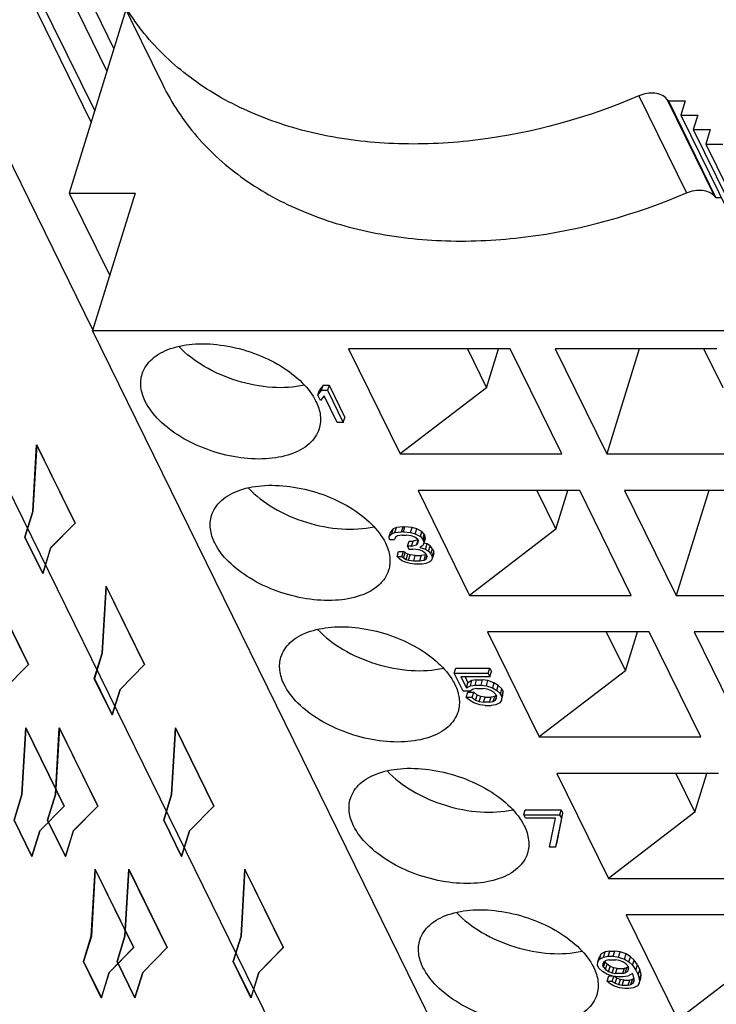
# Model space of a CAD drawing. Header units: millimetres. Extents: x 0 to 594, y 0 to 420.
# Tile 77 of 236: x 309 to 316, y 49 to 59. Entities that reach past the tile are written whole.
import ezdxf

# ---------------------------------------------------------------- set-up
doc = ezdxf.new("R2010")
doc.units = ezdxf.units.MM
doc.header["$LTSCALE"] = 32.67
doc.layers.get('0').update_dxf_attribs({"linetype": 'CONTINUOUS'})
doc.layers.add('INTFCLR_139', color=7, linetype='CONTINUOUS')

msp = doc.modelspace()

# ---------------------------------------------------------------- linework, layer by layer
at = {"color": 9, "linetype": 'CONTINUOUS'}
for p, q in [((309.82548, 57.89075), (304.55312, 68.6347)), ((309.84265, 55.76057), (303.77907, 68.11686)), ((305.2243, 68.11686), (309.98664, 58.41224)), ((315.44074, 58.15932), (315.92881, 57.16474)), ((315.72749, 58.12635), (316.21556, 57.13177))]:
    msp.add_line(p, q, dxfattribs=at)
at = {"color": 7, "linetype": 'CONTINUOUS'}
for p, q in [((304.78719, 68.34538), (309.86107, 58.0059)), ((317.94072, 35.85943), (305.12896, 61.96705)), ((310.07134, 59.26532), (310.5594, 58.27075)), ((309.76901, 59.23164), (310.05792, 58.6429)), ((310.18112, 59.0416), (309.60048, 57.16265)), ((315.743, 58.10845), (315.72749, 58.12635)), ((315.743, 58.10845), (315.91667, 58.10845)), ((315.743, 58.10845), (316.23107, 57.11388)), ((315.91667, 58.10845), (315.87102, 57.96076)), ((315.87102, 57.96076), (316.04469, 57.96076)), ((315.87102, 57.96076), (316.35909, 56.96618)), ((316.04469, 57.96076), (315.99905, 57.81307)), ((315.99905, 57.81307), (316.17271, 57.81307)), ((315.99905, 57.81307), (316.48711, 56.81849)), ((316.17271, 57.81307), (316.12707, 57.66537)), ((316.12707, 57.66537), (316.30073, 57.66537)), ((316.12707, 57.66537), (316.61514, 56.6708)), ((309.60048, 57.16265), (310.27593, 57.16265)), ((309.60048, 57.16265), (310.01494, 56.31808)), ((310.27593, 57.16265), (309.84021, 55.75266)), ((316.21556, 57.13177), (316.23107, 57.11388)), ((316.28661, 57.11388), (316.23107, 57.11388)), ((309.84021, 55.75266), (317.45451, 55.75266)), ((322.65197, 29.64504), (309.84021, 55.75266)), ((314.12255, 55.56617), (312.46465, 55.56617)), ((312.46465, 55.56617), (312.99339, 54.48872)), ((313.68302, 55.56617), (313.87861, 55.1676)), ((313.87861, 55.1676), (314.00178, 55.56617)), ((314.65129, 54.48872), (314.12255, 55.56617)), ((316.24098, 55.56617), (314.58308, 55.56617)), ((314.58308, 55.56617), (315.11182, 54.48872)), ((315.44478, 55.56617), (315.11182, 54.48872)), ((316.30407, 55.1676), (316.10848, 55.56617)), ((312.14917, 55.09161), (312.16531, 55.14383)), ((312.14917, 55.09161), (312.18635, 55.14099)), ((312.20248, 55.19321), (312.16531, 55.14383)), ((312.18635, 55.14099), (312.20248, 55.19321)), ((312.18635, 55.14099), (312.24775, 55.14099)), ((312.20248, 55.19321), (312.26389, 55.19321)), ((312.26389, 55.19321), (312.24775, 55.14099)), ((312.24775, 55.14099), (312.41044, 54.80946)), ((312.26389, 55.19321), (312.42658, 54.86168)), ((313.87861, 55.1676), (312.99339, 54.48872)), ((312.17686, 55.03518), (312.14917, 55.09161)), ((312.21404, 55.08456), (312.17686, 55.03518)), ((312.34904, 54.80946), (312.21404, 55.08456)), ((312.41044, 54.80946), (312.34904, 54.80946)), ((312.41044, 54.80946), (312.42658, 54.86168)), ((312.99339, 54.48872), (314.65129, 54.48872)), ((315.11182, 54.48872), (316.76972, 54.48872)), ((314.83431, 54.11575), (313.17641, 54.11575)), ((313.17641, 54.11575), (313.70515, 53.03829)), ((314.39479, 54.11575), (314.59038, 53.71718)), ((314.59038, 53.71718), (314.71355, 54.11575)), ((315.36305, 53.03829), (314.83431, 54.11575)), ((316.95274, 54.11575), (315.29484, 54.11575)), ((315.29484, 54.11575), (315.82358, 53.03829)), ((316.15654, 54.11575), (315.82358, 53.03829)), ((312.88094, 53.64119), (312.89708, 53.69341)), ((312.92324, 53.72162), (312.89708, 53.69341)), ((312.9071, 53.6694), (312.92324, 53.72162)), ((312.95632, 53.73573), (312.92324, 53.72162)), ((312.94018, 53.68351), (312.95632, 53.73573)), ((313.02286, 53.74278), (312.95632, 53.73573)), ((313.00673, 53.69056), (313.02286, 53.74278)), ((313.02286, 53.74278), (313.04286, 53.74278)), ((313.02673, 53.69056), (313.04286, 53.74278)), ((313.11633, 53.73573), (313.04286, 53.74278)), ((313.1002, 53.68351), (313.11633, 53.73573)), ((313.16326, 53.72162), (313.11633, 53.73573)), ((313.14712, 53.6694), (313.16326, 53.72162)), ((313.21711, 53.69341), (313.16326, 53.72162)), ((313.20097, 53.64119), (313.21711, 53.69341)), ((313.24096, 53.66519), (313.21711, 53.69341)), ((314.59038, 53.71718), (313.70515, 53.03829)), ((312.88094, 53.64119), (312.9071, 53.6694)), ((312.88478, 53.61297), (312.88094, 53.64119)), ((312.88478, 53.61297), (312.93479, 53.61297)), ((312.9071, 53.6694), (312.94018, 53.68351)), ((312.94441, 53.63413), (312.93479, 53.61297)), ((312.94018, 53.68351), (313.00673, 53.69056)), ((312.96749, 53.64824), (312.94441, 53.63413)), ((313.01403, 53.65529), (312.96749, 53.64824)), ((313.02673, 53.69056), (313.00673, 53.69056)), ((313.01403, 53.65529), (313.05404, 53.65529)), ((313.02673, 53.69056), (313.1002, 53.68351)), ((313.1075, 53.64824), (313.05404, 53.65529)), ((313.06941, 53.54243), (313.08555, 53.59466)), ((313.08555, 53.59466), (313.12556, 53.59466)), ((313.1002, 53.68351), (313.14712, 53.6694)), ((313.14443, 53.63413), (313.1075, 53.64824)), ((313.10942, 53.54243), (313.12556, 53.59466)), ((313.17708, 53.60835), (313.12556, 53.59466)), ((313.17481, 53.61297), (313.14443, 53.63413)), ((313.14712, 53.6694), (313.20097, 53.64119)), ((313.1625, 53.55654), (313.17796, 53.60656)), ((313.17481, 53.61297), (313.18174, 53.59886)), ((313.17558, 53.57065), (313.18174, 53.59886)), ((313.20097, 53.64119), (313.22482, 53.61297)), ((313.22482, 53.61297), (313.24096, 53.66519)), ((313.23174, 53.59886), (313.22482, 53.61297)), ((313.23174, 53.59886), (313.24788, 53.65109)), ((313.23174, 53.59886), (313.23559, 53.57065)), ((313.23559, 53.57065), (313.25173, 53.62287)), ((313.24096, 53.66519), (313.24788, 53.65109)), ((313.25173, 53.62287), (313.24788, 53.65109)), ((313.10942, 53.54243), (313.06941, 53.54243)), ((313.06941, 53.54243), (313.08326, 53.51422)), ((313.08326, 53.51422), (313.12326, 53.51422)), ((313.10942, 53.54243), (313.1625, 53.55654)), ((313.18673, 53.50717), (313.12326, 53.51422)), ((313.1625, 53.55654), (313.17558, 53.57065)), ((313.22366, 53.49306), (313.18673, 53.50717)), ((313.22597, 53.54949), (313.19635, 53.52833)), ((313.19635, 53.52833), (313.25328, 53.51422)), ((313.25751, 53.46484), (313.22366, 53.49306)), ((313.23559, 53.57065), (313.22597, 53.54949)), ((313.26942, 53.56644), (313.23679, 53.57453)), ((313.25328, 53.51422), (313.26942, 53.56644)), ((313.25328, 53.51422), (313.28367, 53.49306)), ((313.2998, 53.54528), (313.26942, 53.56644)), ((313.28367, 53.49306), (313.2998, 53.54528)), ((313.28367, 53.49306), (313.30751, 53.46484)), ((313.32365, 53.51707), (313.2998, 53.54528)), ((313.30751, 53.46484), (313.32365, 53.51707)), ((313.32365, 53.51707), (313.3375, 53.48885)), ((312.96132, 53.43663), (312.97746, 53.48885)), ((312.96132, 53.43663), (313.01133, 53.43663)), ((312.98171, 53.41547), (312.96132, 53.43663)), ((312.97746, 53.48885), (313.02746, 53.48885)), ((313.01209, 53.39431), (312.98171, 53.41547)), ((313.01133, 53.43663), (313.02746, 53.48885)), ((313.01133, 53.43663), (313.02825, 53.42252)), ((313.04902, 53.3802), (313.01209, 53.39431)), ((313.04439, 53.47474), (313.02746, 53.48885)), ((313.02825, 53.42252), (313.04439, 53.47474)), ((313.02825, 53.42252), (313.05517, 53.40841)), ((313.07131, 53.46064), (313.04439, 53.47474)), ((313.05517, 53.40841), (313.07131, 53.46064)), ((313.05517, 53.40841), (313.07864, 53.40136)), ((313.09478, 53.45358), (313.07131, 53.46064)), ((313.07864, 53.40136), (313.09478, 53.45358)), ((313.07864, 53.40136), (313.1321, 53.39431)), ((313.14824, 53.44653), (313.09478, 53.45358)), ((313.1321, 53.39431), (313.14824, 53.44653)), ((313.1321, 53.39431), (313.19211, 53.39431)), ((313.14824, 53.44653), (313.20825, 53.44653)), ((313.20825, 53.44653), (313.19211, 53.39431)), ((313.19211, 53.39431), (313.23865, 53.40136)), ((313.25479, 53.45358), (313.20825, 53.44653)), ((313.23865, 53.40136), (313.25479, 53.45358)), ((313.23865, 53.40136), (313.2552, 53.40841)), ((313.26161, 53.45649), (313.25479, 53.45358)), ((313.2552, 53.40841), (313.26679, 53.44593)), ((313.2552, 53.40841), (313.26827, 53.42252)), ((313.25751, 53.46484), (313.27135, 53.43663)), ((313.26827, 53.42252), (313.27135, 53.43663)), ((313.31212, 53.39431), (313.28904, 53.3802)), ((313.32136, 53.43663), (313.30751, 53.46484)), ((313.32174, 53.41547), (313.31212, 53.39431)), ((313.32136, 53.43663), (313.3375, 53.48885)), ((313.32136, 53.43663), (313.32174, 53.41547)), ((313.33788, 53.46769), (313.32174, 53.41547)), ((313.33788, 53.46769), (313.3375, 53.48885)), ((313.09595, 53.36609), (313.04902, 53.3802)), ((313.13941, 53.35904), (313.09595, 53.36609)), ((313.21942, 53.35904), (313.13941, 53.35904)), ((313.25596, 53.36609), (313.21942, 53.35904)), ((313.28904, 53.3802), (313.25596, 53.36609)), ((313.70515, 53.03829), (315.36305, 53.03829)), ((315.82358, 53.03829), (317.48148, 53.03829)), ((315.54608, 52.66533), (313.88818, 52.66533)), ((313.88818, 52.66533), (314.41692, 51.58787)), ((315.10655, 52.66533), (315.30214, 52.26675)), ((315.30214, 52.26675), (315.42531, 52.66533)), ((316.07482, 51.58787), (315.54608, 52.66533)), ((317.66451, 52.66533), (316.00661, 52.66533)), ((316.00661, 52.66533), (316.53535, 51.58787)), ((313.54847, 52.24014), (313.56461, 52.29236)), ((313.56461, 52.29236), (313.91257, 52.29236)), ((313.89643, 52.24014), (313.91257, 52.29236)), ((313.91257, 52.29236), (313.92987, 52.25709)), ((313.54847, 52.24014), (313.89643, 52.24014)), ((313.63847, 52.05674), (313.54847, 52.24014)), ((313.91374, 52.20487), (313.61695, 52.20487)), ((313.61695, 52.20487), (313.67233, 52.09201)), ((313.65871, 52.20487), (313.68847, 52.14423)), ((313.89643, 52.24014), (313.91374, 52.20487)), ((313.91374, 52.20487), (313.92987, 52.25709)), ((315.30214, 52.26675), (314.41692, 51.58787)), ((313.67233, 52.09201), (313.68847, 52.14423)), ((313.67233, 52.09201), (313.71312, 52.11317)), ((313.72926, 52.16539), (313.68847, 52.14423)), ((313.74066, 52.0779), (313.71011, 52.05674)), ((313.71312, 52.11317), (313.72926, 52.16539)), ((313.71312, 52.11317), (313.76083, 52.12023)), ((313.77696, 52.17245), (313.72926, 52.16539)), ((313.77813, 52.08496), (313.74066, 52.0779)), ((313.76083, 52.12023), (313.77696, 52.17245)), ((313.76083, 52.12023), (313.82223, 52.12023)), ((313.77696, 52.17245), (313.83837, 52.17245)), ((313.77813, 52.08496), (313.83954, 52.08496)), ((313.82223, 52.12023), (313.83837, 52.17245)), ((313.82223, 52.12023), (313.87686, 52.11317)), ((313.893, 52.16539), (313.83837, 52.17245)), ((313.88394, 52.0779), (313.83954, 52.08496)), ((313.87686, 52.11317), (313.893, 52.16539)), ((313.87686, 52.11317), (313.93842, 52.09201)), ((313.92156, 52.0638), (313.88394, 52.0779)), ((313.95455, 52.14423), (313.893, 52.16539)), ((313.95455, 52.14423), (313.93842, 52.09201)), ((313.93842, 52.09201), (313.98296, 52.0638)), ((313.9991, 52.11602), (313.95455, 52.14423)), ((313.98296, 52.0638), (313.9991, 52.11602)), ((314.03688, 52.08075), (313.9991, 52.11602)), ((314.02074, 52.02853), (314.03688, 52.08075)), ((314.03688, 52.08075), (314.05072, 52.05253)), ((313.71011, 52.05674), (313.63847, 52.05674)), ((313.66962, 51.99326), (313.68576, 52.04548)), ((313.73103, 51.99326), (313.66962, 51.99326)), ((313.70394, 51.96504), (313.66962, 51.99326)), ((313.68576, 52.04548), (313.74716, 52.04548)), ((313.73103, 51.99326), (313.74716, 52.04548)), ((313.73103, 51.99326), (313.76534, 51.96504)), ((313.78148, 52.01727), (313.74716, 52.04548)), ((313.76534, 51.96504), (313.78148, 52.01727)), ((313.8191, 52.00316), (313.78148, 52.01727)), ((313.80297, 51.95094), (313.8191, 52.00316)), ((313.8635, 51.9961), (313.8191, 52.00316)), ((313.84736, 51.94388), (313.8635, 51.9961)), ((313.8635, 51.9961), (313.92491, 51.9961)), ((313.90877, 51.94388), (313.92491, 51.9961)), ((313.95241, 52.04263), (313.92156, 52.0638)), ((313.96238, 52.00316), (313.92491, 51.9961)), ((313.94624, 51.95094), (313.96238, 52.00316)), ((313.97303, 52.02147), (313.95241, 52.04263)), ((313.97759, 52.01218), (313.96238, 52.00316)), ((313.97002, 51.96504), (313.98002, 51.99742)), ((313.97002, 51.96504), (313.9801, 51.98621)), ((313.97303, 52.02147), (313.97995, 52.00737)), ((313.9801, 51.98621), (313.97995, 52.00737)), ((313.98296, 52.0638), (314.02074, 52.02853)), ((314.03459, 52.00031), (314.02074, 52.02853)), ((314.03143, 51.96504), (314.04756, 52.01727)), ((314.03459, 52.00031), (314.03143, 51.96504)), ((314.03459, 52.00031), (314.05072, 52.05253)), ((314.04756, 52.01727), (314.05072, 52.05253)), ((313.74848, 51.93683), (313.70394, 51.96504)), ((313.81004, 51.91567), (313.74848, 51.93683)), ((313.76534, 51.96504), (313.80297, 51.95094)), ((313.80297, 51.95094), (313.84736, 51.94388)), ((313.86467, 51.90861), (313.81004, 51.91567)), ((313.90877, 51.94388), (313.84736, 51.94388)), ((313.86467, 51.90861), (313.92607, 51.90861)), ((313.90877, 51.94388), (313.94624, 51.95094)), ((313.97378, 51.91567), (313.92607, 51.90861)), ((313.94624, 51.95094), (313.97002, 51.96504)), ((314.01457, 51.93683), (313.97378, 51.91567)), ((314.03143, 51.96504), (314.01457, 51.93683)), ((314.41692, 51.58787), (316.07482, 51.58787)), ((316.25784, 51.2149), (314.59994, 51.2149)), ((314.59994, 51.2149), (315.12868, 50.13745)), ((315.81832, 51.2149), (316.01391, 50.81633)), ((316.01391, 50.81633), (316.13708, 51.2149)), ((314.26024, 50.78972), (314.27637, 50.84194)), ((314.26024, 50.78972), (314.62866, 50.78972)), ((314.27754, 50.75445), (314.26024, 50.78972)), ((314.27637, 50.84194), (314.6448, 50.84194)), ((314.60281, 50.51041), (314.66211, 50.80667)), ((314.6448, 50.84194), (314.62866, 50.78972)), ((314.62866, 50.78972), (314.64597, 50.75445)), ((314.6448, 50.84194), (314.66211, 50.80667)), ((314.64597, 50.75445), (314.66211, 50.80667)), ((316.01391, 50.81633), (315.12868, 50.13745)), ((314.58456, 50.75445), (314.27754, 50.75445)), ((314.52526, 50.45819), (314.58456, 50.75445)), ((314.64597, 50.75445), (314.58667, 50.45819)), ((314.58667, 50.45819), (314.60281, 50.51041)), ((314.58667, 50.45819), (314.52526, 50.45819)), ((315.12868, 50.13745), (316.78658, 50.13745)), ((316.96961, 49.76448), (315.3117, 49.76448)), ((315.3117, 49.76448), (315.84044, 48.68702)), ((315.05315, 49.3633), (315.0363, 49.33508)), ((315.03702, 49.31108), (315.05315, 49.3633)), ((315.09394, 49.38446), (315.05315, 49.3633)), ((315.0778, 49.33224), (315.09394, 49.38446)), ((315.14165, 49.39151), (315.09394, 49.38446)), ((315.12551, 49.33929), (315.14165, 49.39151)), ((315.14165, 49.39151), (315.19282, 49.39151)), ((315.17668, 49.33929), (315.19282, 49.39151)), ((315.24745, 49.38446), (315.19282, 49.39151)), ((315.23131, 49.33224), (315.24745, 49.38446)), ((315.309, 49.3633), (315.24745, 49.38446)), ((315.29287, 49.31108), (315.309, 49.3633)), ((315.35355, 49.33508), (315.309, 49.3633)), ((316.72567, 49.36591), (315.84044, 48.68702)), ((315.017, 49.24759), (315.02016, 49.28286)), ((315.02016, 49.28286), (315.0363, 49.33508)), ((315.02016, 49.28286), (315.03702, 49.31108)), ((315.03702, 49.31108), (315.0778, 49.33224)), ((315.08156, 49.28286), (315.07148, 49.2617)), ((315.07148, 49.2617), (315.07163, 49.24054)), ((315.07163, 49.24054), (315.08542, 49.28515)), ((315.0778, 49.33224), (315.12551, 49.33929)), ((315.07855, 49.22643), (315.09469, 49.27865)), ((315.10534, 49.29697), (315.08156, 49.28286)), ((315.09013, 49.28795), (315.09469, 49.27865)), ((315.11531, 49.25749), (315.09469, 49.27865)), ((315.09917, 49.20527), (315.11531, 49.25749)), ((315.13258, 49.30402), (315.10534, 49.29697)), ((315.14616, 49.23633), (315.11531, 49.25749)), ((315.12551, 49.33929), (315.17668, 49.33929)), ((315.13258, 49.30402), (315.20422, 49.30402)), ((315.17668, 49.33929), (315.23131, 49.33224)), ((315.23839, 49.29697), (315.20422, 49.30402)), ((315.23131, 49.33224), (315.29287, 49.31108)), ((315.27601, 49.28286), (315.23839, 49.29697)), ((315.30686, 49.2617), (315.27601, 49.28286)), ((315.29287, 49.31108), (315.33741, 49.28286)), ((315.32748, 49.24054), (315.30686, 49.2617)), ((315.33741, 49.28286), (315.35355, 49.33508)), ((315.33741, 49.28286), (315.37519, 49.24759)), ((315.39133, 49.29982), (315.35355, 49.33508)), ((315.37519, 49.24759), (315.39133, 49.29982)), ((315.42579, 49.25044), (315.39133, 49.29982)), ((315.03085, 49.21938), (315.017, 49.24759)), ((315.06862, 49.18411), (315.03085, 49.21938)), ((315.11317, 49.1559), (315.06862, 49.18411)), ((315.07855, 49.22643), (315.07163, 49.24054)), ((315.07855, 49.22643), (315.09917, 49.20527)), ((315.09917, 49.20527), (315.13002, 49.18411)), ((315.17472, 49.13473), (315.11317, 49.1559)), ((315.13002, 49.18411), (315.14616, 49.23633)), ((315.13002, 49.18411), (315.16765, 49.17)), ((315.18379, 49.22223), (315.14616, 49.23633)), ((315.16765, 49.17), (315.18379, 49.22223)), ((315.16765, 49.17), (315.20181, 49.16295)), ((315.21795, 49.21517), (315.18379, 49.22223)), ((315.20181, 49.16295), (315.21795, 49.21517)), ((315.27345, 49.16295), (315.20181, 49.16295)), ((315.21795, 49.21517), (315.28959, 49.21517)), ((315.28959, 49.21517), (315.27345, 49.16295)), ((315.27345, 49.16295), (315.30069, 49.17)), ((315.31683, 49.22223), (315.28959, 49.21517)), ((315.30069, 49.17), (315.31683, 49.22223)), ((315.30069, 49.17), (315.32447, 49.18411)), ((315.33204, 49.23125), (315.31683, 49.22223)), ((315.33447, 49.21648), (315.32447, 49.18411)), ((315.32447, 49.18411), (315.33455, 49.20527)), ((315.32748, 49.24054), (315.3344, 49.22643)), ((315.37579, 49.16295), (315.32823, 49.13473)), ((315.33455, 49.20527), (315.3344, 49.22643)), ((315.37519, 49.24759), (315.40965, 49.19822)), ((315.38271, 49.14884), (315.37579, 49.16295)), ((315.40965, 49.19822), (315.42579, 49.25044)), ((315.40965, 49.19822), (315.43388, 49.14884)), ((315.42579, 49.25044), (315.45002, 49.20106)), ((315.43388, 49.14884), (315.45002, 49.20106)), ((315.44788, 49.09947), (315.46402, 49.15169)), ((315.46402, 49.15169), (315.45002, 49.20106)), ((315.46086, 49.11642), (315.46402, 49.15169)), ((315.11708, 49.08536), (315.13322, 49.13758)), ((315.11708, 49.08536), (315.16825, 49.08536)), ((315.1377, 49.0642), (315.11708, 49.08536)), ((315.13322, 49.13758), (315.16645, 49.13758)), ((315.18225, 49.03598), (315.1377, 49.0642)), ((315.16825, 49.08536), (315.18317, 49.13364)), ((315.16825, 49.08536), (315.1991, 49.0642)), ((315.22935, 49.12768), (315.17472, 49.13473)), ((315.21524, 49.11642), (315.19174, 49.13254)), ((315.1991, 49.0642), (315.21524, 49.11642)), ((315.1991, 49.0642), (315.23673, 49.05009)), ((315.25287, 49.10231), (315.21524, 49.11642)), ((315.28052, 49.12768), (315.22935, 49.12768)), ((315.23673, 49.05009), (315.25287, 49.10231)), ((315.23673, 49.05009), (315.27089, 49.04304)), ((315.28703, 49.09526), (315.25287, 49.10231)), ((315.27089, 49.04304), (315.28703, 49.09526)), ((315.32823, 49.13473), (315.28052, 49.12768)), ((315.28703, 49.09526), (315.34843, 49.09526)), ((315.3323, 49.04304), (315.34843, 49.09526)), ((315.3323, 49.04304), (315.35954, 49.05009)), ((315.37567, 49.10231), (315.34843, 49.09526)), ((315.35954, 49.05009), (315.37567, 49.10231)), ((315.35954, 49.05009), (315.38332, 49.0642)), ((315.3919, 49.11194), (315.37567, 49.10231)), ((315.39325, 49.10652), (315.38271, 49.14884)), ((315.38332, 49.0642), (315.39332, 49.09657)), ((315.38332, 49.0642), (315.3934, 49.08536)), ((315.3934, 49.08536), (315.39325, 49.10652)), ((315.44472, 49.0642), (315.42786, 49.03598)), ((315.43388, 49.14884), (315.44788, 49.09947)), ((315.44472, 49.0642), (315.46086, 49.11642)), ((315.44788, 49.09947), (315.44472, 49.0642)), ((315.2438, 49.01482), (315.18225, 49.03598)), ((315.29843, 49.00777), (315.2438, 49.01482)), ((315.27089, 49.04304), (315.3323, 49.04304)), ((315.33937, 49.00777), (315.29843, 49.00777)), ((315.38708, 49.01482), (315.33937, 49.00777)), ((315.42786, 49.03598), (315.38708, 49.01482))]:
    msp.add_line(p, q, dxfattribs=at)
for points, knots in [([(315.44074, 58.15932), (314.91634, 57.9348), (314.09107, 57.70295), (312.98836, 57.64624), (312.21534, 57.73152), (311.51111, 57.94233), (310.89983, 58.27341), (310.40478, 58.71492), (310.16424, 59.07603), (310.07134, 59.26532)], [0, 0, 0, 0, 0.2850353, 0.42095523, 0.55007041, 0.67166697, 0.78603931, 0.89463627, 1, 1, 1, 1]), ([(310.55941, 58.27075), (310.65231, 58.08145), (310.89285, 57.72034), (311.38791, 57.27882), (311.99918, 56.94775), (312.70341, 56.73694), (313.47643, 56.65166), (314.57914, 56.70837), (315.40441, 56.94022), (315.92881, 57.16474)], [0, 0, 0, 0, 0.10536461, 0.21396225, 0.32833473, 0.44993088, 0.57904534, 0.71496464, 1, 1, 1, 1]), ([(315.72749, 58.12635), (315.71305, 58.143), (315.67413, 58.17117), (315.60181, 58.18981), (315.52092, 58.18664), (315.46706, 58.17059), (315.44074, 58.15932)], [0, 0, 0, 0, 0.21600575, 0.45546664, 0.71950187, 1, 1, 1, 1]), ([(315.92881, 57.16474), (315.95513, 57.17601), (316.00899, 57.19206), (316.08988, 57.19524), (316.1622, 57.17659), (316.20112, 57.14843), (316.21556, 57.13177)], [0, 0, 0, 0, 0.28049826, 0.54453351, 0.78399435, 1, 1, 1, 1]), ([(310.34766, 55.30793), (310.36577, 55.36654), (310.44712, 55.48231), (310.64832, 55.58454), (310.90499, 55.62719), (311.19577, 55.60866), (311.49229, 55.53164), (311.76501, 55.4035), (311.98653, 55.23765), (312.0953, 55.0988), (312.13032, 55.02745)], [0, 0, 0, 0, 0.08791909, 0.19149303, 0.31582548, 0.45697836, 0.60611347, 0.75251705, 0.88607424, 1, 1, 1, 1]), ([(312.01334, 55.19364), (311.90567, 55.16904), (311.66905, 55.15778), (311.31727, 55.22602), (310.98821, 55.36796), (310.79896, 55.51058), (310.72384, 55.59161)], [0, 0, 0, 0, 0.23689061, 0.49991649, 0.76299218, 1, 1, 1, 1]), ([(310.3803, 55.02745), (310.35809, 55.07271), (310.327, 55.16559), (310.33425, 55.2645), (310.34766, 55.30793)], [0, 0, 0, 0, 0.52588452, 1, 1, 1, 1]), ([(312.16296, 54.74696), (312.14485, 54.68835), (312.0635, 54.57258), (311.8623, 54.47035), (311.60563, 54.4277), (311.31485, 54.44623), (311.01833, 54.52325), (310.74561, 54.65139), (310.5241, 54.81724), (310.41532, 54.95609), (310.3803, 55.02745)], [0, 0, 0, 0, 0.08791909, 0.19149303, 0.31582548, 0.45697836, 0.60611347, 0.75251705, 0.88607424, 1, 1, 1, 1]), ([(312.13032, 55.02745), (312.15253, 54.98218), (312.18362, 54.8893), (312.17638, 54.79039), (312.16296, 54.74696)], [0, 0, 0, 0, 0.52588452, 1, 1, 1, 1]), ([(311.05943, 53.85751), (311.07753, 53.91611), (311.15888, 54.03189), (311.36009, 54.13412), (311.61676, 54.17676), (311.90753, 54.15824), (312.20406, 54.08121), (312.47678, 53.95308), (312.69829, 53.78723), (312.80707, 53.64838), (312.84208, 53.57702)], [0, 0, 0, 0, 0.08791909, 0.19149303, 0.31582548, 0.45697836, 0.60611347, 0.75251705, 0.88607424, 1, 1, 1, 1]), ([(311.43561, 54.14119), (311.51073, 54.06016), (311.69998, 53.91753), (312.02904, 53.77559), (312.38081, 53.70736), (312.61744, 53.71861), (312.7251, 53.74322)], [0, 0, 0, 0, 0.23700782, 0.50008351, 0.76310939, 1, 1, 1, 1]), ([(311.09207, 53.57702), (311.06986, 53.62228), (311.03876, 53.71516), (311.04601, 53.81408), (311.05943, 53.85751)], [0, 0, 0, 0, 0.52588452, 1, 1, 1, 1]), ([(312.87472, 53.29654), (312.85662, 53.23793), (312.77527, 53.12216), (312.57406, 53.01993), (312.31739, 52.97728), (312.02662, 52.99581), (311.7301, 53.07283), (311.45737, 53.20096), (311.23586, 53.36682), (311.12708, 53.50567), (311.09207, 53.57702)], [0, 0, 0, 0, 0.08791909, 0.19149303, 0.31582548, 0.45697836, 0.60611347, 0.75251705, 0.88607424, 1, 1, 1, 1]), ([(312.84208, 53.57702), (312.86429, 53.53176), (312.89539, 53.43888), (312.88814, 53.33997), (312.87472, 53.29654)], [0, 0, 0, 0, 0.52588452, 1, 1, 1, 1]), ([(311.77119, 52.40708), (311.7886, 52.46344), (311.86477, 52.57485), (312.05412, 52.67702), (312.29716, 52.72382), (312.5748, 52.71373), (312.86195, 52.64847), (313.13192, 52.53391), (313.35933, 52.38124), (313.4783, 52.25194), (313.52151, 52.184)], [0, 0, 0, 0, 0.08725753, 0.18915038, 0.31093975, 0.44956334, 0.59726025, 0.74425425, 0.8808976, 1, 1, 1, 1]), ([(312.14737, 52.69077), (312.22249, 52.60973), (312.41174, 52.46711), (312.7408, 52.32517), (313.09258, 52.25693), (313.3292, 52.26819), (313.43687, 52.29279)], [0, 0, 0, 0, 0.23700782, 0.50008351, 0.76310939, 1, 1, 1, 1]), ([(311.80383, 52.1266), (311.78162, 52.17186), (311.75053, 52.26474), (311.75777, 52.36365), (311.77119, 52.40708)], [0, 0, 0, 0, 0.52588452, 1, 1, 1, 1]), ([(313.58649, 51.84611), (313.56838, 51.78751), (313.48703, 51.67173), (313.28583, 51.5695), (313.02916, 51.52686), (312.73838, 51.54538), (312.44186, 51.62241), (312.16914, 51.75054), (311.94762, 51.91639), (311.83885, 52.05524), (311.80383, 52.1266)], [0, 0, 0, 0, 0.08791909, 0.19149303, 0.31582548, 0.45697836, 0.60611347, 0.75251705, 0.88607424, 1, 1, 1, 1]), ([(313.55385, 52.1266), (313.55728, 52.1196), (313.57003, 52.09214), (313.58036, 52.06354), (313.58634, 52.04187)], [0, 0, 0, 0, 0.25751909, 1, 1, 1, 1]), ([(313.58634, 52.04187), (313.59095, 52.02516), (313.60476, 51.96088), (313.60078, 51.89236), (313.58649, 51.84611)], [0, 0, 0, 0, 0.26372699, 1, 1, 1, 1]), ([(312.48296, 50.95666), (312.50106, 51.01527), (312.58241, 51.13104), (312.78361, 51.23327), (313.04028, 51.27592), (313.33106, 51.25739), (313.62758, 51.18037), (313.90031, 51.05223), (314.12182, 50.88638), (314.2306, 50.74753), (314.26561, 50.67618)], [0, 0, 0, 0, 0.08791909, 0.19149303, 0.31582548, 0.45697836, 0.60611347, 0.75251705, 0.88607424, 1, 1, 1, 1]), ([(312.85914, 51.24034), (312.93426, 51.15931), (313.12351, 51.01669), (313.45257, 50.87475), (313.80434, 50.80651), (314.04097, 50.81777), (314.14863, 50.84237)], [0, 0, 0, 0, 0.23700782, 0.50008351, 0.76310939, 1, 1, 1, 1]), ([(312.5156, 50.67618), (312.49338, 50.72144), (312.46229, 50.81432), (312.46954, 50.91323), (312.48296, 50.95666)], [0, 0, 0, 0, 0.52588452, 1, 1, 1, 1]), ([(314.29825, 50.39569), (314.28015, 50.33708), (314.1988, 50.22131), (313.99759, 50.11908), (313.74092, 50.07643), (313.45015, 50.09496), (313.15362, 50.17198), (312.8809, 50.30012), (312.65939, 50.46597), (312.55061, 50.60482), (312.5156, 50.67618)], [0, 0, 0, 0, 0.08791909, 0.19149303, 0.31582548, 0.45697836, 0.60611347, 0.75251705, 0.88607424, 1, 1, 1, 1]), ([(314.26561, 50.67618), (314.28782, 50.63091), (314.31892, 50.53803), (314.31167, 50.43912), (314.29825, 50.39569)], [0, 0, 0, 0, 0.52588452, 1, 1, 1, 1]), ([(313.19472, 49.50624), (313.21283, 49.56484), (313.29418, 49.68062), (313.49538, 49.78285), (313.75205, 49.82549), (314.04283, 49.80697), (314.33935, 49.72994), (314.61207, 49.60181), (314.83358, 49.43596), (314.94236, 49.29711), (314.97738, 49.22575)], [0, 0, 0, 0, 0.08791909, 0.19149303, 0.31582548, 0.45697836, 0.60611347, 0.75251705, 0.88607424, 1, 1, 1, 1]), ([(313.5709, 49.78992), (313.64602, 49.70889), (313.83527, 49.56626), (314.16433, 49.42432), (314.5161, 49.35609), (314.75273, 49.36734), (314.8604, 49.39195)], [0, 0, 0, 0, 0.23700782, 0.50008351, 0.76310939, 1, 1, 1, 1]), ([(313.22736, 49.22575), (313.20515, 49.27101), (313.17406, 49.3639), (313.1813, 49.46281), (313.19472, 49.50624)], [0, 0, 0, 0, 0.52588452, 1, 1, 1, 1]), ([(315.01002, 48.94527), (314.99191, 48.88666), (314.91056, 48.77089), (314.70936, 48.66866), (314.45269, 48.62601), (314.16191, 48.64454), (313.86539, 48.72156), (313.59267, 48.8497), (313.37115, 49.01555), (313.26238, 49.1544), (313.22736, 49.22575)], [0, 0, 0, 0, 0.08791909, 0.19149303, 0.31582548, 0.45697836, 0.60611347, 0.75251705, 0.88607424, 1, 1, 1, 1]), ([(314.97738, 49.22575), (314.99959, 49.18049), (315.03068, 49.08761), (315.02343, 48.9887), (315.01002, 48.94527)], [0, 0, 0, 0, 0.52588452, 1, 1, 1, 1])]:
    msp.add_open_spline(points, degree=3, knots=knots, dxfattribs=at)
msp.add_open_spline([(313.52151, 52.184), (313.53329, 52.16547), (313.54417, 52.14631), (313.55385, 52.1266)], degree=3, dxfattribs=at)
at = {"layer": 'INTFCLR_139', "color": 7, "linetype": 'CONTINUOUS'}
for p, q in [((309.22625, 53.89824), (309.26573, 54.58199)), ((309.26644, 54.58356), (309.22687, 53.89824)), ((309.26573, 54.58199), (309.65961, 53.77935)), ((309.6608, 53.77993), (309.26644, 54.58356)), ((309.14556, 53.63713), (309.22625, 53.89824)), ((309.22687, 53.89824), (309.14618, 53.63713)), ((309.65961, 53.77935), (309.40928, 53.52527)), ((309.40989, 53.52527), (309.6608, 53.77993)), ((309.32859, 53.26416), (309.14556, 53.63713)), ((309.14618, 53.63713), (309.3292, 53.26416)), ((309.40928, 53.52527), (309.32859, 53.26416)), ((309.3292, 53.26416), (309.40989, 53.52527)), ((308.78696, 53.13314), (309.18133, 52.32951)), ((309.18136, 52.32893), (308.78748, 53.13157)), ((309.93802, 52.44781), (309.97749, 53.13157)), ((309.9782, 53.13314), (309.93863, 52.44781)), ((309.97749, 53.13157), (310.37137, 52.32893)), ((310.37256, 52.32951), (309.9782, 53.13314)), ((309.85733, 52.1867), (309.93802, 52.44781)), ((309.93863, 52.44781), (309.85794, 52.1867)), ((309.18133, 52.32951), (308.93042, 52.07485)), ((308.93103, 52.07485), (309.18136, 52.32893)), ((310.37137, 52.32893), (310.12104, 52.07485)), ((310.12165, 52.07485), (310.37256, 52.32951)), ((310.04035, 51.81374), (309.85733, 52.1867)), ((309.85794, 52.1867), (310.04097, 51.81374)), ((310.12104, 52.07485), (310.04035, 51.81374)), ((310.04097, 51.81374), (310.12165, 52.07485)), ((309.11468, 50.99739), (309.15416, 51.68114)), ((309.15486, 51.68272), (309.11529, 50.99739)), ((309.15416, 51.68114), (309.54804, 50.8785)), ((309.54923, 50.87909), (309.15486, 51.68272)), ((309.45915, 50.99739), (309.49873, 51.68272)), ((309.49925, 51.68114), (309.45977, 50.99739)), ((309.49873, 51.68272), (309.89309, 50.87909)), ((309.89313, 50.8785), (309.49925, 51.68114)), ((310.64978, 50.99739), (310.68926, 51.68114)), ((310.68996, 51.68272), (310.65039, 50.99739)), ((310.68926, 51.68114), (311.08314, 50.8785)), ((311.08433, 50.87909), (310.68996, 51.68272)), ((309.03399, 50.73628), (309.11468, 50.99739)), ((309.11529, 50.99739), (309.0346, 50.73628)), ((309.37847, 50.73628), (309.45915, 50.99739)), ((309.45977, 50.99739), (309.37908, 50.73628)), ((310.56909, 50.73628), (310.64978, 50.99739)), ((310.65039, 50.99739), (310.56971, 50.73628)), ((309.54804, 50.8785), (309.2977, 50.62442)), ((309.29832, 50.62442), (309.54923, 50.87909)), ((309.89309, 50.87909), (309.64218, 50.62442)), ((309.64279, 50.62442), (309.89313, 50.8785)), ((311.08314, 50.8785), (310.8328, 50.62442)), ((310.83342, 50.62442), (311.08433, 50.87909)), ((309.21701, 50.36331), (309.03399, 50.73628)), ((309.0346, 50.73628), (309.21763, 50.36331)), ((309.56149, 50.36331), (309.37847, 50.73628)), ((309.37908, 50.73628), (309.56211, 50.36331)), ((310.75212, 50.36331), (310.56909, 50.73628)), ((310.56971, 50.73628), (310.75273, 50.36331)), ((309.2977, 50.62442), (309.21701, 50.36331)), ((309.21763, 50.36331), (309.29832, 50.62442)), ((309.64218, 50.62442), (309.56149, 50.36331)), ((309.56211, 50.36331), (309.64279, 50.62442)), ((310.8328, 50.62442), (310.75212, 50.36331)), ((310.75273, 50.36331), (310.83342, 50.62442)), ((309.82644, 49.54697), (309.86592, 50.23072)), ((309.86663, 50.23229), (309.82706, 49.54697)), ((309.86592, 50.23072), (310.2598, 49.42808)), ((310.26099, 49.42866), (309.86663, 50.23229)), ((310.17092, 49.54697), (310.21049, 50.23229)), ((310.21101, 50.23072), (310.17153, 49.54697)), ((310.21049, 50.23229), (310.60485, 49.42866)), ((310.60489, 49.42808), (310.21101, 50.23072)), ((311.36154, 49.54697), (311.40102, 50.23072)), ((311.40173, 50.23229), (311.36216, 49.54697)), ((311.40102, 50.23072), (311.7949, 49.42808)), ((311.79609, 49.42866), (311.40173, 50.23229)), ((309.74575, 49.28586), (309.82644, 49.54697)), ((309.82706, 49.54697), (309.74637, 49.28586)), ((310.09023, 49.28586), (310.17092, 49.54697)), ((310.17153, 49.54697), (310.09084, 49.28586)), ((311.28086, 49.28586), (311.36154, 49.54697)), ((311.36216, 49.54697), (311.28147, 49.28586)), ((310.2598, 49.42808), (310.00947, 49.174)), ((310.01008, 49.174), (310.26099, 49.42866)), ((310.60485, 49.42866), (310.35394, 49.174)), ((310.35456, 49.174), (310.60489, 49.42808)), ((311.7949, 49.42808), (311.54457, 49.174)), ((311.54518, 49.174), (311.79609, 49.42866)), ((309.92878, 48.91289), (309.74575, 49.28586)), ((309.74637, 49.28586), (309.92939, 48.91289)), ((310.27326, 48.91289), (310.09023, 49.28586)), ((310.09084, 49.28586), (310.27387, 48.91289)), ((311.46388, 48.91289), (311.28086, 49.28586)), ((311.28147, 49.28586), (311.46449, 48.91289)), ((310.00947, 49.174), (309.92878, 48.91289)), ((309.92939, 48.91289), (310.01008, 49.174)), ((310.35394, 49.174), (310.27326, 48.91289)), ((310.27387, 48.91289), (310.35456, 49.174)), ((311.54457, 49.174), (311.46388, 48.91289)), ((311.46449, 48.91289), (311.54518, 49.174))]:
    msp.add_line(p, q, dxfattribs=at)

doc.saveas('drawing.dxf')
